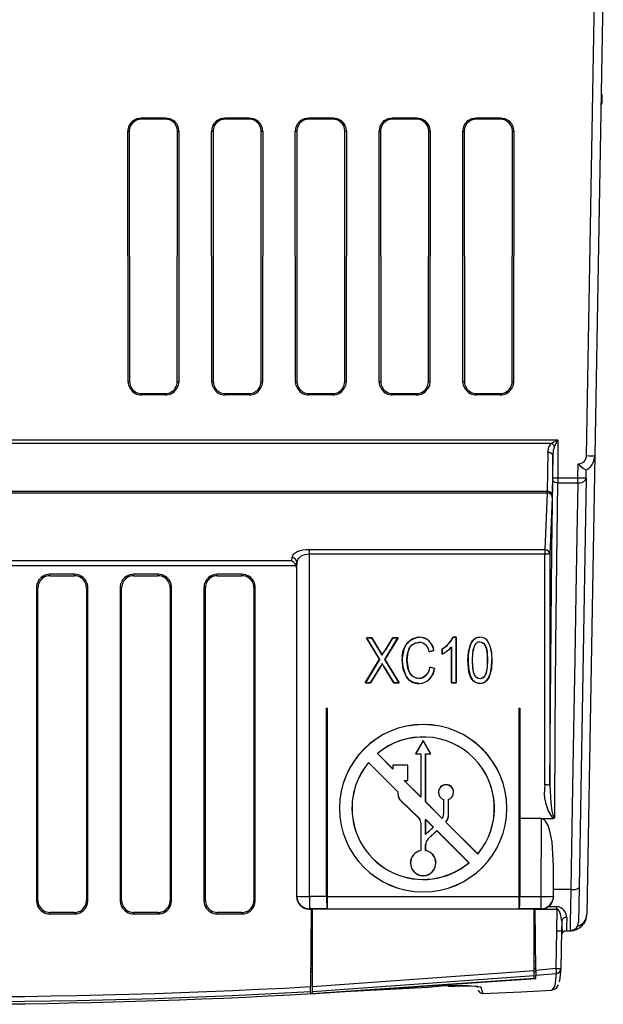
# Model space of a CAD drawing. Header units: millimetres. Extents: x 0 to 699, y 0 to 540.
# Tile 9 of 38: x 85 to 120, y 317 to 376. Entities that reach past the tile are written whole.
import ezdxf

# ---------------------------------------------------------------- set-up
doc = ezdxf.new("R2010")
doc.units = ezdxf.units.MM
doc.header["$LTSCALE"] = 2.5

msp = doc.modelspace()

# ---------------------------------------------------------------- linework, layer by layer
for p, q in [((118.53, 349.658), (119.03, 378.296)), ((119.53, 378.296), (119.03, 349.658)), ((119.46, 371.196), (119.406, 371.196)), ((119.46, 370.696), (119.46, 371.196)), ((119.395, 370.571), (119.46, 370.696)), ((91.932, 369.818), (93.388, 369.818)), ((91.932, 369.818), (91.932, 369.732)), ((93.388, 369.732), (91.932, 369.732)), ((93.388, 369.818), (93.388, 369.732)), ((96.932, 369.818), (98.388, 369.818)), ((96.932, 369.818), (96.932, 369.732)), ((98.388, 369.732), (96.932, 369.732)), ((98.388, 369.818), (98.388, 369.732)), ((101.932, 369.818), (103.388, 369.818)), ((101.932, 369.818), (101.932, 369.732)), ((103.388, 369.732), (101.932, 369.732)), ((103.388, 369.818), (103.388, 369.732)), ((106.932, 369.818), (108.388, 369.818)), ((106.932, 369.818), (106.932, 369.732)), ((108.388, 369.732), (106.932, 369.732)), ((108.388, 369.818), (108.388, 369.732)), ((111.932, 369.818), (113.388, 369.818)), ((111.932, 369.818), (111.932, 369.732)), ((113.388, 369.732), (111.932, 369.732)), ((113.388, 369.818), (113.388, 369.732)), ((91.148, 354.078), (91.134, 369.018)), ((91.221, 369.019), (91.234, 354.078)), ((94.087, 354.078), (94.1, 369.019)), ((94.187, 369.018), (94.173, 354.078)), ((96.148, 354.078), (96.134, 369.018)), ((96.221, 369.019), (96.234, 354.078)), ((99.087, 354.078), (99.1, 369.019)), ((99.187, 369.018), (99.173, 354.078)), ((101.148, 354.078), (101.134, 369.018)), ((101.221, 369.019), (101.234, 354.078)), ((104.087, 354.078), (104.1, 369.019)), ((104.187, 369.018), (104.173, 354.078)), ((106.148, 354.078), (106.134, 369.018)), ((106.221, 369.019), (106.234, 354.078)), ((109.087, 354.078), (109.1, 369.019)), ((109.187, 369.018), (109.173, 354.078)), ((111.148, 354.078), (111.134, 369.018)), ((111.221, 369.019), (111.234, 354.078)), ((114.087, 354.078), (114.1, 369.019)), ((114.187, 369.018), (114.173, 354.078)), ((91.947, 353.366), (93.373, 353.366)), ((91.947, 353.279), (91.947, 353.366)), ((93.373, 353.279), (91.947, 353.279)), ((93.373, 353.279), (93.373, 353.366)), ((96.947, 353.366), (98.373, 353.366)), ((96.947, 353.279), (96.947, 353.366)), ((98.373, 353.279), (96.947, 353.279)), ((98.373, 353.279), (98.373, 353.366)), ((101.947, 353.366), (103.373, 353.366)), ((101.947, 353.279), (101.947, 353.366)), ((103.373, 353.279), (101.947, 353.279)), ((103.373, 353.279), (103.373, 353.366)), ((106.947, 353.366), (108.373, 353.366)), ((106.947, 353.279), (106.947, 353.366)), ((108.373, 353.279), (106.947, 353.279)), ((108.373, 353.279), (108.373, 353.366)), ((111.947, 353.366), (113.373, 353.366)), ((111.947, 353.279), (111.947, 353.366)), ((113.373, 353.279), (111.947, 353.279)), ((113.373, 353.279), (113.373, 353.366)), ((52.285, 350.594), (116.81, 350.594)), ((52.662, 350.407), (116.432, 350.407)), ((116.432, 350.407), (116.81, 350.594)), ((116.81, 350.594), (116.621, 350.218)), ((116.81, 350.594), (116.81, 348.337)), ((116.21, 349.852), (116.177, 347.521)), ((116.51, 349.659), (116.477, 347.329)), ((116.51, 348.342), (116.51, 349.659)), ((118.007, 348.337), (118.021, 349.167)), ((119.03, 349.658), (118.552, 322.279)), ((118.507, 348.337), (118.515, 348.801)), ((118.515, 348.801), (118.515, 348.801)), ((116.51, 348.341), (116.51, 348.342)), ((116.81, 348.337), (118.007, 348.337)), ((116.81, 348.337), (116.81, 348.333)), ((116.81, 348.03), (118.007, 348.03)), ((118.007, 348.03), (118.007, 348.337)), ((118.507, 348.337), (118.08, 323.874)), ((116.177, 347.521), (52.917, 347.521)), ((52.921, 347.44), (116.173, 347.44)), ((116.173, 347.44), (116.04, 344.041)), ((116.473, 347.165), (116.34, 343.766)), ((116.04, 344.041), (101.973, 344.041)), ((101.973, 343.774), (101.973, 344.041)), ((116.04, 344.041), (116.04, 343.774)), ((100.915, 343.373), (53.081, 343.373)), ((100.923, 343.581), (100.915, 343.373)), ((101.223, 343.307), (101.209, 342.967)), ((101.223, 323.36), (101.223, 343.307)), ((116.04, 343.774), (101.973, 343.774)), ((101.973, 323.34), (101.973, 343.774)), ((116.04, 329.998), (116.04, 343.774)), ((116.34, 343.766), (116.34, 329.991)), ((53.081, 343.106), (101.182, 343.106)), ((101.209, 342.967), (101.209, 323.346)), ((87.947, 342.574), (86.474, 342.574)), ((86.474, 342.488), (86.474, 342.574)), ((86.474, 342.488), (87.947, 342.488)), ((87.947, 342.488), (87.947, 342.574)), ((92.947, 342.574), (91.474, 342.574)), ((91.474, 342.488), (91.474, 342.574)), ((91.474, 342.488), (92.947, 342.488)), ((92.947, 342.488), (92.947, 342.574)), ((97.947, 342.574), (96.474, 342.574)), ((96.474, 342.488), (96.474, 342.574)), ((96.474, 342.488), (97.947, 342.488)), ((97.947, 342.488), (97.947, 342.574)), ((85.676, 341.775), (85.676, 323.103)), ((85.762, 323.104), (85.762, 341.775)), ((88.659, 341.775), (88.659, 323.104)), ((88.745, 323.103), (88.745, 341.775)), ((90.676, 341.775), (90.676, 323.103)), ((90.762, 323.104), (90.762, 341.775)), ((93.659, 341.775), (93.659, 323.104)), ((93.745, 323.103), (93.745, 341.775)), ((95.676, 341.775), (95.676, 323.103)), ((95.762, 323.104), (95.762, 341.775)), ((98.659, 341.775), (98.659, 323.104)), ((98.745, 323.103), (98.745, 341.775)), ((105.377, 338.791), (105.698, 338.791)), ((106.164, 337.499), (105.377, 338.791)), ((105.377, 338.791), (105.387, 338.783)), ((105.387, 338.783), (106.171, 337.497)), ((105.695, 338.783), (105.387, 338.783)), ((105.698, 338.791), (105.695, 338.783)), ((106.118, 338.089), (105.695, 338.783)), ((105.698, 338.791), (106.122, 338.094)), ((106.478, 337.496), (107.261, 338.783)), ((107.271, 338.791), (106.484, 337.498)), ((106.513, 338.072), (106.95, 338.791)), ((106.953, 338.783), (106.518, 338.067)), ((106.95, 338.791), (107.271, 338.791)), ((106.95, 338.791), (106.953, 338.783)), ((107.261, 338.783), (106.953, 338.783)), ((107.271, 338.791), (107.261, 338.783)), ((108.548, 338.826), (108.548, 338.818)), ((110.56, 338.826), (110.742, 338.826)), ((110.56, 338.826), (110.564, 338.818)), ((110.737, 338.818), (110.564, 338.818)), ((110.737, 338.818), (110.742, 338.826)), ((110.737, 336.095), (110.737, 338.818)), ((110.742, 338.826), (110.742, 336.092)), ((112.153, 338.548), (112.153, 338.546)), ((112.164, 338.826), (112.164, 338.818)), ((112.661, 338.541), (112.656, 338.535)), ((106.122, 338.094), (106.118, 338.089)), ((106.322, 337.766), (106.513, 338.072)), ((106.513, 338.072), (106.518, 338.067)), ((108.537, 338.51), (108.537, 338.513)), ((109.41, 338.02), (109.129, 337.95)), ((109.129, 337.95), (109.133, 337.953)), ((109.133, 337.953), (109.403, 338.021)), ((109.41, 338.02), (109.403, 338.021)), ((109.901, 337.809), (109.901, 338.125)), ((109.901, 338.125), (109.906, 338.119)), ((109.906, 338.119), (109.906, 337.815)), ((110.462, 338.23), (110.467, 338.242)), ((110.462, 336.092), (110.462, 338.23)), ((110.467, 338.242), (110.467, 336.095)), ((105.307, 336.092), (106.164, 337.499)), ((106.171, 337.497), (105.317, 336.095)), ((106.164, 337.499), (106.171, 337.497)), ((106.322, 337.766), (106.322, 337.753)), ((106.484, 337.498), (106.478, 337.496)), ((107.331, 336.095), (106.478, 337.496)), ((106.484, 337.498), (107.341, 336.092)), ((107.516, 337.459), (107.522, 337.457)), ((107.797, 337.459), (107.791, 337.457)), ((109.901, 337.809), (109.906, 337.815)), ((111.444, 337.44), (111.449, 337.437)), ((111.719, 337.439), (111.724, 337.441)), ((112.606, 337.439), (112.601, 337.441)), ((112.881, 337.44), (112.876, 337.437)), ((105.625, 336.095), (106.197, 337.034)), ((106.202, 337.034), (105.628, 336.092)), ((106.202, 337.034), (106.197, 337.034)), ((106.324, 337.236), (106.324, 337.244)), ((107.02, 336.092), (106.423, 337.072)), ((106.423, 337.072), (106.428, 337.072)), ((106.428, 337.072), (107.024, 336.095)), ((109.164, 337.038), (109.445, 336.968)), ((109.164, 337.038), (109.169, 337.029)), ((109.438, 336.961), (109.169, 337.029)), ((109.445, 336.968), (109.438, 336.961)), ((108.515, 336.364), (108.515, 336.372)), ((112.169, 336.337), (112.169, 336.329)), ((105.307, 336.092), (105.317, 336.095)), ((105.628, 336.092), (105.307, 336.092)), ((105.317, 336.095), (105.625, 336.095)), ((105.625, 336.095), (105.628, 336.092)), ((107.02, 336.092), (107.024, 336.095)), ((107.341, 336.092), (107.02, 336.092)), ((107.024, 336.095), (107.331, 336.095)), ((107.341, 336.092), (107.331, 336.095)), ((108.523, 336.057), (108.523, 336.059)), ((110.462, 336.092), (110.467, 336.095)), ((110.742, 336.092), (110.462, 336.092)), ((110.467, 336.095), (110.737, 336.095)), ((110.742, 336.092), (110.737, 336.095)), ((112.161, 336.059), (112.161, 336.057)), ((102.998, 334.592), (103.061, 334.592)), ((103.005, 323.34), (102.998, 334.592)), ((103.022, 334.592), (103.022, 323.325)), ((103.061, 323.327), (103.061, 334.592)), ((114.483, 334.592), (114.546, 334.592)), ((114.483, 334.592), (114.483, 323.327)), ((114.522, 323.325), (114.522, 334.592)), ((114.546, 334.592), (114.542, 328.001)), ((108.772, 332.651), (108.317, 331.863)), ((108.772, 332.637), (108.327, 331.866)), ((108.772, 332.637), (108.772, 332.651)), ((109.227, 331.863), (108.772, 332.651)), ((109.218, 331.866), (108.772, 332.637)), ((106.044, 331.872), (106.036, 331.869)), ((106.958, 330.948), (106.036, 331.869)), ((106.952, 330.964), (106.044, 331.872)), ((108.327, 331.866), (108.317, 331.863)), ((108.317, 331.863), (108.622, 331.863)), ((108.327, 331.866), (108.627, 331.866)), ((108.627, 331.866), (108.622, 331.863)), ((108.622, 331.863), (108.622, 329.294)), ((108.627, 331.866), (108.627, 329.278)), ((108.917, 331.866), (109.218, 331.866)), ((108.917, 328.989), (108.917, 331.866)), ((108.917, 331.866), (108.922, 331.863)), ((108.922, 328.994), (108.922, 331.863)), ((108.922, 331.863), (109.227, 331.863)), ((109.218, 331.866), (109.227, 331.863)), ((105.513, 331.347), (107.262, 329.598)), ((105.513, 331.347), (105.513, 331.341)), ((105.513, 331.341), (107.257, 329.598)), ((106.958, 331.172), (106.952, 331.181)), ((107.862, 331.181), (106.952, 331.181)), ((106.952, 331.181), (106.952, 330.964)), ((106.958, 330.948), (106.952, 330.964)), ((106.958, 331.172), (106.958, 330.948)), ((107.857, 331.172), (106.958, 331.172)), ((107.857, 331.172), (107.862, 331.181)), ((107.857, 330.274), (107.857, 331.172)), ((107.862, 330.271), (107.862, 331.181)), ((107.632, 330.274), (107.857, 330.274)), ((108.627, 329.278), (107.632, 330.274)), ((107.645, 330.271), (107.632, 330.274)), ((107.645, 330.271), (107.862, 330.271)), ((108.622, 329.294), (107.645, 330.271)), ((107.862, 330.271), (107.857, 330.274)), ((107.257, 329.598), (107.262, 329.598)), ((107.257, 329.598), (107.257, 329.484)), ((107.257, 329.484), (107.262, 329.481)), ((107.262, 329.598), (107.262, 329.481)), ((108.622, 329.294), (108.627, 329.278)), ((109.688, 329.56), (109.682, 329.563)), ((109.992, 329.135), (109.987, 329.134)), ((109.987, 329.134), (109.987, 328.257)), ((109.992, 329.135), (109.992, 328.254)), ((110.282, 328.19), (110.282, 329.135)), ((110.282, 329.135), (110.287, 329.134)), ((110.287, 328.192), (110.287, 329.134)), ((110.587, 329.56), (110.592, 329.563)), ((103.778, 328.611), (103.772, 328.614)), ((104.522, 328.614), (104.517, 328.611)), ((107.45, 329.046), (107.446, 329.045)), ((107.446, 329.045), (108.48, 328.067)), ((107.45, 329.046), (108.484, 328.068)), ((108.917, 328.989), (108.922, 328.994)), ((109.912, 327.994), (108.917, 328.989)), ((109.911, 328.006), (108.922, 328.994)), ((113.772, 328.614), (113.767, 328.611)), ((108.48, 328.067), (108.484, 328.068)), ((108.917, 327.038), (108.917, 327.944)), ((108.917, 327.944), (109.382, 327.479)), ((108.917, 327.944), (108.922, 327.934)), ((109.912, 327.994), (109.911, 328.006)), ((109.987, 328.257), (109.992, 328.254)), ((110.287, 328.192), (110.282, 328.19)), ((114.542, 328.001), (114.539, 323.34)), ((115.823, 328.001), (114.542, 328.001)), ((115.823, 328.001), (115.804, 323.34)), ((115.823, 328.001), (116.514, 328.001)), ((108.627, 327.734), (108.622, 327.736)), ((108.622, 327.736), (108.622, 326.09)), ((108.627, 327.734), (108.627, 326.082)), ((109.382, 327.479), (108.917, 327.038)), ((108.922, 327.934), (109.374, 327.482)), ((108.922, 327.054), (108.922, 327.934)), ((109.374, 327.482), (108.922, 327.054)), ((109.374, 327.482), (109.382, 327.479)), ((110.131, 327.786), (110.123, 327.783)), ((112.031, 325.876), (110.123, 327.783)), ((112.031, 325.887), (110.131, 327.786)), ((108.922, 327.054), (108.917, 327.038)), ((109.061, 326.776), (109.587, 327.274)), ((109.061, 326.776), (109.064, 326.775)), ((109.064, 326.775), (109.587, 327.269)), ((109.587, 327.274), (111.509, 325.353)), ((109.587, 327.274), (109.587, 327.269)), ((109.587, 327.269), (111.5, 325.356)), ((108.922, 326.445), (108.917, 326.442)), ((108.917, 326.082), (108.917, 326.442)), ((108.922, 326.09), (108.922, 326.445)), ((108.628, 326.082), (108.622, 326.09)), ((108.917, 326.082), (108.922, 326.09)), ((112.031, 325.876), (112.031, 325.887)), ((108.018, 325.342), (108.012, 325.345)), ((109.526, 325.342), (109.532, 325.345)), ((111.5, 325.356), (111.509, 325.353)), ((116.554, 323.357), (116.56, 325.155)), ((116.56, 323.769), (116.56, 325.155)), ((118.08, 323.874), (118.043, 321.788)), ((101.223, 323.36), (101.209, 323.346)), ((103.005, 323.34), (101.973, 323.34)), ((101.973, 323.34), (101.973, 322.61)), ((103.022, 323.635), (103.029, 323.622)), ((103.029, 323.622), (103.022, 323.622)), ((103.022, 323.298), (103.022, 323.325)), ((103.022, 323.298), (103.022, 322.606)), ((103.022, 323.298), (103.037, 323.298)), ((103.029, 323.622), (103.037, 323.298)), ((103.037, 323.298), (103.037, 322.596)), ((114.483, 323.327), (103.061, 323.327)), ((114.508, 323.298), (114.515, 323.622)), ((114.508, 322.596), (114.508, 323.298)), ((114.508, 323.298), (114.523, 323.298)), ((114.515, 323.622), (114.522, 323.635)), ((114.515, 323.622), (114.522, 323.622)), ((114.522, 323.325), (114.523, 323.298)), ((114.522, 322.606), (114.523, 323.298)), ((114.539, 323.34), (115.804, 323.34)), ((115.804, 323.34), (115.804, 322.61)), ((116.554, 323.357), (116.561, 323.35)), ((117.58, 323.769), (116.56, 323.769)), ((116.561, 323.35), (116.56, 323.769)), ((116.259, 322.742), (116.757, 322.742)), ((116.757, 322.585), (116.757, 322.742)), ((87.945, 322.391), (86.476, 322.391)), ((86.476, 322.391), (86.476, 322.304)), ((86.476, 322.304), (87.945, 322.304)), ((87.945, 322.391), (87.945, 322.304)), ((92.945, 322.391), (91.476, 322.391)), ((91.476, 322.391), (91.476, 322.304)), ((91.476, 322.304), (92.945, 322.304)), ((92.945, 322.391), (92.945, 322.304)), ((97.945, 322.391), (96.476, 322.391)), ((96.476, 322.391), (96.476, 322.304)), ((96.476, 322.304), (97.945, 322.304)), ((97.945, 322.391), (97.945, 322.304)), ((101.973, 322.61), (101.959, 322.596)), ((101.959, 322.596), (102.083, 322.596)), ((103.018, 322.61), (101.973, 322.61)), ((102.083, 322.596), (102.043, 317.962)), ((102.083, 322.606), (102.139, 322.606)), ((102.083, 322.606), (102.083, 322.596)), ((102.139, 322.606), (102.139, 322.606)), ((103.022, 322.606), (102.139, 322.606)), ((102.139, 322.606), (102.139, 322.596)), ((103.037, 322.596), (102.139, 322.596)), ((102.139, 322.596), (102.139, 317.967)), ((103.018, 322.61), (103.022, 322.606)), ((103.037, 322.596), (103.042, 322.596)), ((114.502, 322.596), (103.042, 322.596)), ((114.502, 322.596), (114.508, 322.596)), ((115.406, 322.596), (114.508, 322.596)), ((114.522, 322.606), (114.526, 322.61)), ((115.406, 322.606), (114.522, 322.606)), ((115.804, 322.61), (114.526, 322.61)), ((115.406, 322.606), (115.461, 322.606)), ((115.406, 322.606), (115.406, 322.606)), ((115.406, 322.596), (115.406, 322.606)), ((115.406, 318.924), (115.406, 322.596)), ((115.461, 322.596), (115.461, 322.606)), ((115.461, 322.596), (115.817, 322.596)), ((115.461, 322.585), (115.461, 322.596)), ((115.461, 322.585), (116.757, 322.585)), ((115.493, 318.932), (115.461, 322.585)), ((115.804, 322.61), (115.817, 322.596)), ((116.757, 322.585), (116.735, 321.302)), ((118.534, 322.114), (118.532, 322.131)), ((117.045, 321.871), (117.029, 321.972)), ((117.045, 321.871), (117.035, 321.304)), ((117.067, 321.953), (117.067, 321.953)), ((116.735, 321.302), (116.695, 319.04)), ((117.035, 321.304), (116.995, 319.043)), ((117.249, 321.293), (117.271, 321.292)), ((117.325, 321.296), (117.544, 321.296)), ((117.545, 321.373), (117.544, 321.296)), ((115.406, 319.928), (115.484, 319.937)), ((115.488, 319.459), (115.406, 319.459)), ((102.139, 318.852), (102.05, 318.852)), ((102.052, 319.043), (102.139, 319.043)), ((102.139, 317.967), (115.406, 318.924)), ((102.139, 317.675), (115.406, 318.632)), ((115.406, 319.043), (115.492, 319.043)), ((115.406, 318.632), (115.406, 318.924)), ((115.494, 318.852), (115.406, 318.852)), ((115.406, 318.452), (115.406, 318.632)), ((116.695, 319.04), (115.493, 318.932)), ((115.493, 318.932), (115.496, 318.64)), ((115.496, 318.64), (116.723, 318.751)), ((115.497, 318.452), (115.496, 318.64)), ((102.039, 317.527), (115.497, 318.452)), ((102.04, 317.67), (102.043, 317.962)), ((115.406, 318.452), (102.139, 317.539)), ((102.139, 317.967), (102.139, 317.675)), ((111.974, 318.006), (111.998, 317.915)), ((102.04, 317.67), (102.039, 317.527)), ((102.139, 317.675), (102.139, 317.539)), ((109.062, 317.915), (102.925, 317.588))]:
    msp.add_line(p, q)
at = {"flags": 128}
for points in [[(91.453, 369.659), (91.68, 369.777), (91.932, 369.818)], [(93.388, 369.818), (93.641, 369.777), (93.867, 369.659)], [(96.453, 369.659), (96.68, 369.777), (96.932, 369.818)], [(98.388, 369.818), (98.641, 369.777), (98.867, 369.659)], [(101.453, 369.659), (101.68, 369.777), (101.932, 369.818)], [(103.388, 369.818), (103.641, 369.777), (103.867, 369.659)], [(106.453, 369.659), (106.68, 369.777), (106.932, 369.818)], [(108.388, 369.818), (108.641, 369.777), (108.867, 369.659)], [(111.453, 369.659), (111.68, 369.777), (111.932, 369.818)], [(113.388, 369.818), (113.641, 369.777), (113.867, 369.659)], [(91.282, 353.635), (91.182, 353.846), (91.148, 354.078)], [(94.173, 354.078), (94.139, 353.846), (94.039, 353.635)], [(96.282, 353.635), (96.182, 353.846), (96.148, 354.078)], [(99.173, 354.078), (99.139, 353.846), (99.039, 353.635)], [(101.282, 353.635), (101.182, 353.846), (101.148, 354.078)], [(104.173, 354.078), (104.139, 353.846), (104.039, 353.635)], [(106.282, 353.635), (106.182, 353.846), (106.148, 354.078)], [(109.173, 354.078), (109.139, 353.846), (109.039, 353.635)], [(111.282, 353.635), (111.182, 353.846), (111.148, 354.078)], [(114.173, 354.078), (114.139, 353.846), (114.039, 353.635)], [(116.21, 349.852), (116.271, 350.159), (116.432, 350.407)], [(116.621, 350.218), (116.54, 349.969), (116.51, 349.659)], [(118.937, 349.276), (118.991, 349.4), (119.03, 349.658)], [(116.34, 329.991), (116.372, 334.864), (116.411, 339.55), (116.457, 344.013), (116.51, 348.219)], [(116.51, 348.219), (116.51, 348.276), (116.51, 348.341)], [(116.81, 348.03), (116.752, 348.034), (116.696, 348.045), (116.644, 348.063), (116.599, 348.086), (116.562, 348.115), (116.534, 348.147), (116.516, 348.183), (116.51, 348.219)], [(116.63, 328.041), (116.661, 333.273), (116.702, 338.387), (116.751, 343.326), (116.81, 348.03)], [(116.81, 348.333), (116.81, 348.172), (116.81, 348.03)], [(118.007, 348.03), (117.951, 344.881), (117.89, 341.382), (117.822, 337.522), (117.747, 333.296), (117.667, 328.708), (117.58, 323.769)], [(118.007, 348.03), (118.136, 348.039), (118.237, 348.063), (118.359, 348.118), (118.432, 348.175), (118.47, 348.222), (118.507, 348.337)], [(116.173, 347.44), (116.175, 347.474), (116.177, 347.521)], [(116.477, 347.329), (116.475, 347.234), (116.473, 347.165)], [(101.973, 344.041), (101.778, 344.033), (101.59, 344.009), (101.402, 343.966), (101.237, 343.907), (101.002, 343.751), (100.923, 343.581)], [(101.973, 343.774), (101.834, 343.765), (101.696, 343.74), (101.565, 343.697), (101.447, 343.638), (101.279, 343.48), (101.223, 343.307)], [(86.474, 342.574), (86.242, 342.54), (86.031, 342.44)], [(88.389, 342.44), (88.179, 342.54), (87.947, 342.574)], [(91.474, 342.574), (91.242, 342.54), (91.031, 342.44)], [(93.389, 342.44), (93.179, 342.54), (92.947, 342.574)], [(96.474, 342.574), (96.242, 342.54), (96.031, 342.44)], [(98.389, 342.44), (98.179, 342.54), (97.947, 342.574)], [(107.516, 337.459), (107.646, 338.191), (107.834, 338.499), (108.119, 338.725), (108.422, 338.818), (108.548, 338.826)], [(111.444, 337.44), (111.474, 337.947), (111.609, 338.44), (111.726, 338.626), (111.9, 338.766), (112.084, 338.821), (112.164, 338.826)], [(112.164, 338.818), (111.959, 338.783), (111.78, 338.672), (111.641, 338.488), (111.508, 338.107), (111.462, 337.776), (111.449, 337.437)], [(111.719, 337.439), (111.735, 337.855), (111.763, 338.066), (111.848, 338.329), (111.93, 338.445), (112.018, 338.514), (112.104, 338.544), (112.153, 338.548)], [(111.724, 337.441), (111.741, 337.866), (111.83, 338.284), (111.9, 338.402), (111.999, 338.499), (112.081, 338.536), (112.153, 338.546)], [(112.153, 338.548), (112.262, 338.53), (112.366, 338.468), (112.467, 338.347), (112.545, 338.146), (112.584, 337.919), (112.606, 337.439)], [(112.153, 338.546), (112.264, 338.526), (112.362, 338.467), (112.461, 338.348), (112.539, 338.151), (112.59, 337.801), (112.601, 337.441)], [(106.122, 338.094), (106.222, 337.93), (106.322, 337.766)], [(107.791, 337.457), (107.811, 337.754), (107.938, 338.155), (108.072, 338.337), (108.263, 338.462), (108.458, 338.509), (108.537, 338.513)], [(108.537, 338.51), (108.292, 338.47), (108.117, 338.372), (107.983, 338.222), (107.851, 337.926), (107.797, 337.459)], [(108.523, 336.057), (108.169, 336.119), (107.941, 336.256), (107.769, 336.458), (107.578, 336.914), (107.516, 337.459)], [(107.522, 337.457), (107.553, 337.06), (107.738, 336.519), (107.914, 336.285), (108.162, 336.125), (108.415, 336.065), (108.523, 336.059)], [(108.515, 336.364), (108.276, 336.407), (108.1, 336.514), (107.967, 336.67), (107.848, 336.952), (107.791, 337.457)], [(107.797, 337.459), (107.865, 336.913), (107.971, 336.676), (108.149, 336.485), (108.326, 336.398), (108.515, 336.372)], [(112.161, 336.057), (111.961, 336.092), (111.786, 336.199), (111.623, 336.403), (111.505, 336.738), (111.444, 337.44)], [(111.449, 337.438), (111.475, 336.949), (111.593, 336.471), (111.714, 336.279), (111.887, 336.13), (112.051, 336.069), (112.161, 336.059)], [(112.169, 336.329), (112.063, 336.347), (111.962, 336.406), (111.859, 336.53), (111.778, 336.736), (111.739, 336.971), (111.719, 337.439)], [(112.169, 336.337), (112.061, 336.357), (111.965, 336.413), (111.863, 336.536), (111.783, 336.741), (111.735, 337.087), (111.724, 337.441)], [(112.881, 337.44), (112.85, 336.937), (112.718, 336.447), (112.602, 336.26), (112.429, 336.118), (112.246, 336.062), (112.161, 336.057)], [(112.161, 336.059), (112.368, 336.095), (112.52, 336.182), (112.66, 336.348), (112.795, 336.678), (112.858, 337.051), (112.876, 337.438)], [(112.601, 337.441), (112.586, 337.041), (112.517, 336.657), (112.454, 336.523), (112.358, 336.41), (112.277, 336.359), (112.183, 336.338), (112.169, 336.337)], [(112.606, 337.439), (112.592, 337.046), (112.526, 336.663), (112.458, 336.517), (112.352, 336.395), (112.269, 336.347), (112.174, 336.329), (112.169, 336.329)], [(106.324, 337.236), (106.289, 337.179), (106.255, 337.122), (106.202, 337.034)], [(116.34, 329.991), (116.386, 328.94), (116.458, 328.427), (116.52, 328.189), (116.566, 328.089), (116.596, 328.054), (116.613, 328.044), (116.63, 328.041)], [(116.56, 325.155), (116.47, 326.603), (116.318, 327.325), (116.226, 327.58), (116.084, 327.835), (116.005, 327.922), (115.904, 327.985), (115.823, 328.001)], [(117.58, 323.769), (117.564, 322.661), (117.553, 321.872), (117.546, 321.429), (117.545, 321.373)], [(85.676, 323.103), (85.697, 322.92), (85.76, 322.746)], [(88.661, 322.746), (88.724, 322.92), (88.745, 323.103)], [(90.676, 323.103), (90.697, 322.92), (90.76, 322.746)], [(93.661, 322.746), (93.724, 322.92), (93.745, 323.103)], [(95.676, 323.103), (95.697, 322.92), (95.76, 322.746)], [(98.661, 322.746), (98.724, 322.92), (98.745, 323.103)], [(117.029, 321.972), (116.979, 322.293), (116.892, 322.487), (116.83, 322.557), (116.795, 322.578), (116.776, 322.584), (116.757, 322.585)], [(117.345, 322.091), (117.332, 321.493), (117.325, 321.296)], [(117.05, 321.911), (117.047, 321.507), (117.066, 321.303), (117.112, 321.301)], [(116.723, 318.751), (116.639, 318.01), (116.45, 317.749), (116.446, 317.753)], [(116.995, 319.043), (116.917, 318.302), (116.864, 318.227)], [(110.27, 317.983), (110.636, 317.998), (111.382, 318.011), (111.886, 318), (111.996, 318.008), (111.995, 318.01)], [(116.448, 317.749), (116.732, 317.881), (116.853, 318.07), (116.853, 318.07)], [(112.329, 317.596), (112.339, 317.564), (112.243, 317.939)], [(112.331, 317.547), (114.623, 317.658), (116.446, 317.75)]]:
    msp.add_lwpolyline(points, dxfattribs=at)
for centre, radius, start, end in [((91.933, 369.017), 0.715, 90.08171, 126.76343), ((93.387, 369.017), 0.715, 53.22926, 89.9256), ((96.933, 369.017), 0.715, 90.08171, 126.76343), ((98.387, 369.017), 0.715, 53.22926, 89.9256), ((101.933, 369.017), 0.715, 90.08171, 126.76343), ((103.387, 369.017), 0.715, 53.22926, 89.9256), ((106.933, 369.017), 0.715, 90.08171, 126.76343), ((108.387, 369.017), 0.715, 53.22926, 89.9256), ((111.933, 369.017), 0.715, 90.08171, 126.76343), ((113.387, 369.017), 0.715, 53.22926, 89.9256), ((91.931, 369.021), 0.797, 126.82458, 180.17037), ((91.938, 369.017), 0.718, 127.11492, 179.88849), ((113.358, 386.095), 27.386, 216.88216, 217.06246), ((71.963, 386.095), 27.386, 322.93754, 323.11784), ((93.383, 369.017), 0.718, 0.10455, 52.89204), ((93.39, 369.021), 0.797, 359.82956, 53.17549), ((96.931, 369.021), 0.797, 126.82458, 180.17037), ((96.938, 369.017), 0.718, 127.11492, 179.88849), ((118.358, 386.095), 27.386, 216.88216, 217.06246), ((76.963, 386.095), 27.386, 322.93754, 323.11784), ((98.383, 369.017), 0.718, 0.10455, 52.89204), ((98.39, 369.021), 0.797, 359.82956, 53.17549), ((101.931, 369.021), 0.797, 126.82458, 180.17037), ((101.938, 369.017), 0.718, 127.11492, 179.88849), ((123.358, 386.095), 27.386, 216.88216, 217.06246), ((81.963, 386.095), 27.386, 322.93754, 323.11784), ((103.383, 369.017), 0.718, 0.10455, 52.89204), ((103.39, 369.021), 0.797, 359.82956, 53.17549), ((106.931, 369.021), 0.797, 126.82458, 180.17037), ((106.938, 369.017), 0.718, 127.11492, 179.88849), ((128.358, 386.095), 27.386, 216.88216, 217.06246), ((86.963, 386.095), 27.386, 322.93754, 323.11784), ((108.383, 369.017), 0.718, 0.10455, 52.89204), ((108.39, 369.021), 0.797, 359.82956, 53.17549), ((111.931, 369.021), 0.797, 126.82458, 180.17037), ((111.938, 369.017), 0.718, 127.11492, 179.88849), ((133.358, 386.095), 27.386, 216.88216, 217.06246), ((91.963, 386.095), 27.386, 322.93754, 323.11784), ((113.383, 369.017), 0.718, 0.10455, 52.89204), ((113.39, 369.021), 0.797, 359.82956, 53.17549), ((91.12, 385.561), 16.542, 270.04987, 270.34901), ((94.201, 385.561), 16.542, 269.65099, 269.95013), ((96.12, 385.561), 16.542, 270.04987, 270.34901), ((99.201, 385.561), 16.542, 269.65099, 269.95013), ((101.12, 385.561), 16.542, 270.04987, 270.34901), ((104.201, 385.561), 16.542, 269.65099, 269.95013), ((106.12, 385.561), 16.542, 270.04987, 270.34901), ((109.201, 385.561), 16.542, 269.65099, 269.95013), ((111.12, 385.561), 16.542, 270.04987, 270.34901), ((114.201, 385.561), 16.542, 269.65099, 269.95013), ((91.133, 370.62), 16.542, 270.04987, 270.34901), ((91.95, 354.079), 0.716, 180.1236, 213.61866), ((93.371, 354.079), 0.715, 326.37955, 359.87818), ((94.187, 370.62), 16.542, 269.65099, 269.95013), ((96.133, 370.62), 16.542, 270.04987, 270.34901), ((96.95, 354.079), 0.716, 180.1236, 213.61866), ((98.371, 354.079), 0.715, 326.37955, 359.87818), ((99.187, 370.62), 16.542, 269.65099, 269.95013), ((101.133, 370.62), 16.542, 270.04987, 270.34901), ((101.95, 354.079), 0.716, 180.1236, 213.61866), ((103.371, 354.079), 0.715, 326.37955, 359.87818), ((104.187, 370.62), 16.542, 269.65099, 269.95013), ((106.133, 370.62), 16.542, 270.04987, 270.34901), ((106.95, 354.079), 0.716, 180.1236, 213.61866), ((108.371, 354.079), 0.715, 326.37955, 359.87818), ((109.187, 370.62), 16.542, 269.65099, 269.95013), ((111.133, 370.62), 16.542, 270.04987, 270.34901), ((111.95, 354.079), 0.716, 180.1236, 213.61866), ((113.371, 354.079), 0.715, 326.37955, 359.87818), ((114.187, 370.62), 16.542, 269.65099, 269.95013), ((80.207, 370.247), 19.965, 303.69083, 303.93902), ((91.946, 354.077), 0.797, 213.62651, 270.11946), ((91.95, 354.085), 0.719, 213.9507, 269.80035), ((93.371, 354.085), 0.719, 270.19849, 326.05046), ((93.375, 354.077), 0.797, 269.8805, 326.37353), ((105.114, 370.247), 19.965, 236.06098, 236.30917), ((85.207, 370.247), 19.965, 303.69083, 303.93902), ((96.946, 354.077), 0.797, 213.62651, 270.11946), ((96.95, 354.085), 0.719, 213.9507, 269.80035), ((98.371, 354.085), 0.719, 270.19849, 326.05046), ((98.375, 354.077), 0.797, 269.8805, 326.37353), ((110.114, 370.247), 19.965, 236.06098, 236.30917), ((90.207, 370.247), 19.965, 303.69083, 303.93902), ((101.946, 354.077), 0.797, 213.62651, 270.11946), ((101.95, 354.085), 0.719, 213.9507, 269.80035), ((103.371, 354.085), 0.719, 270.19849, 326.05046), ((103.375, 354.077), 0.797, 269.8805, 326.37353), ((115.114, 370.247), 19.965, 236.06098, 236.30917), ((95.207, 370.247), 19.965, 303.69083, 303.93902), ((106.946, 354.077), 0.797, 213.62651, 270.11946), ((106.95, 354.085), 0.719, 213.9507, 269.80035), ((108.371, 354.085), 0.719, 270.19849, 326.05046), ((108.375, 354.077), 0.797, 269.8805, 326.37353), ((120.114, 370.247), 19.965, 236.06098, 236.30917), ((100.207, 370.247), 19.965, 303.69083, 303.93902), ((111.946, 354.077), 0.797, 213.62651, 270.11946), ((111.95, 354.085), 0.719, 213.9507, 269.80035), ((113.371, 354.085), 0.719, 270.19849, 326.05046), ((113.375, 354.077), 0.797, 269.8805, 326.37353), ((125.114, 370.247), 19.965, 236.06098, 236.30917), ((116.139, 349.924), 0.564, 31.32505, 58.69241), ((116.251, 349.585), 0.27, 15.87793, 98.68638), ((118.029, 349.668), 0.501, 269.10836, 358.90273), ((119.366, 350.464), 1.868, 223.97322, 242.90415), ((118.112, 349.585), 0.882, 297.21227, 339.44788), ((118.78, 356.822), 7.168, 268.00162, 271.99838), ((116.736, 352.815), 4.479, 267.10684, 270.94553), ((116.737, 351.322), 2.99, 265.65003, 271.40288), ((118.257, 355.501), 7.168, 268.00162, 271.99838), ((116.183, 347.149), 0.291, 3.13398, 91.94915), ((116.218, 347.255), 0.27, 15.87793, 98.68638), ((116.05, 343.75), 0.291, 3.13398, 91.94915), ((100.933, 343.291), 0.291, 3.13398, 91.94915), ((116.113, 340.785), 2.99, 85.65003, 91.40288), ((86.472, 341.777), 0.796, 123.6022, 180.14482), ((86.48, 341.773), 0.718, 123.93623, 179.82223), ((102.415, 353.357), 19.688, 213.67544, 213.92591), ((86.474, 341.773), 0.714, 90.06062, 123.57087), ((87.946, 341.773), 0.715, 56.43364, 89.93487), ((72.005, 353.357), 19.688, 326.07409, 326.32456), ((87.941, 341.773), 0.718, 0.17997, 56.06157), ((87.949, 341.777), 0.796, 359.85527, 56.39772), ((91.472, 341.777), 0.796, 123.6022, 180.14482), ((91.48, 341.773), 0.718, 123.93623, 179.82223), ((107.415, 353.357), 19.688, 213.67544, 213.92591), ((91.474, 341.773), 0.714, 90.06062, 123.57087), ((92.946, 341.773), 0.715, 56.43364, 89.93487), ((77.005, 353.357), 19.688, 326.07409, 326.32456), ((92.941, 341.773), 0.718, 0.17997, 56.06157), ((92.949, 341.777), 0.796, 359.85527, 56.39772), ((96.472, 341.777), 0.796, 123.6022, 180.14482), ((96.48, 341.773), 0.718, 123.93623, 179.82223), ((112.415, 353.357), 19.688, 213.67544, 213.92591), ((96.474, 341.773), 0.714, 90.06062, 123.57087), ((97.946, 341.773), 0.715, 56.43364, 89.93487), ((82.005, 353.357), 19.688, 326.07409, 326.32456), ((97.941, 341.773), 0.718, 0.17997, 56.06157), ((97.949, 341.777), 0.796, 359.85527, 56.39772), ((85.676, 352.804), 11.029, 269.99622, 270.44489), ((88.744, 352.804), 11.029, 269.55511, 270.00378), ((90.676, 352.804), 11.029, 269.99622, 270.44489), ((93.744, 352.804), 11.029, 269.55511, 270.00378), ((95.676, 352.804), 11.029, 269.99622, 270.44489), ((98.744, 352.804), 11.029, 269.55511, 270.00378), ((108.678, 337.652), 1.173, 96.35597, 189.58779), ((108.515, 337.927), 0.9, 5.92714, 87.8556), ((108.524, 337.935), 0.883, 5.60356, 88.41843), ((109.133, 339.508), 1.582, 299.02525, 334.46008), ((109.131, 339.508), 1.591, 299.17168, 334.28376), ((112.171, 338.262), 0.564, 29.67291, 90.69114), ((112.172, 338.262), 0.556, 29.49373, 90.85136), ((110.825, 337.599), 2.057, 355.50474, 27.09569), ((110.644, 337.565), 2.241, 356.8044, 25.82302), ((-119.093, 200.968), 263.67, 31.25006, 31.33541), ((91.603, 347.168), 17.472, 327.39258, 328.60563), ((108.515, 337.893), 0.621, 5.59662, 88.01421), ((108.517, 337.896), 0.615, 4.99406, 88.12775), ((109.124, 339.429), 1.797, 295.60652, 318.11442), ((109.117, 339.435), 1.802, 295.97105, 318.53041), ((152.806, 308.91), 54.437, 148.63524, 148.89292), ((67.797, 313.868), 45.064, 30.99042, 31.2459), ((68.214, 314.123), 44.571, 30.98931, 31.23602), ((108.443, 337.092), 0.724, 275.69876, 355.71274), ((108.488, 337.044), 0.681, 272.23712, 358.68779), ((108.495, 337.007), 0.951, 271.72841, 357.63551), ((108.484, 337.015), 0.956, 272.36357, 356.80059), ((108.772, 328.613), 5, 0.01534, 179.98466), ((108.772, 328.61), 4.995, 0.01534, 179.98466), ((108.772, 328.611), 4.255, 319.99302, 130.02662), ((108.772, 328.614), 4.249, 320.07346, 129.94618), ((108.77, 328.611), 4.253, 139.97024, 179.99878), ((108.77, 328.614), 4.248, 140.0507, 179.99879), ((110.137, 329.563), 0.455, 0.0158, 179.9842), ((110.137, 329.56), 0.45, 0.0158, 179.9842), ((118.636, 329.559), 2.633, 170.38759, 216.28421), ((116.113, 327.01), 2.99, 85.65003, 91.40288), ((107.862, 329.484), 0.605, 180.00187, 226.58175), ((107.862, 329.481), 0.599, 180.00187, 226.58175), ((110.137, 329.563), 0.455, 180.00564, 250.74412), ((110.137, 329.56), 0.449, 180.00574, 251.2386), ((110.137, 329.56), 0.449, 288.74986, 359.99426), ((110.137, 329.563), 0.455, 289.25588, 359.99436), ((108.772, 328.615), 5, 180.01534, 359.98466), ((108.772, 328.613), 4.995, 180.01534, 359.98466), ((108.772, 328.613), 4.256, 180.01873, 310.01466), ((108.772, 328.615), 4.25, 180.01872, 309.93425), ((108.167, 327.736), 0.455, 0.00187, 46.58175), ((108.167, 327.734), 0.46, 0.00187, 46.58175), ((109.532, 328.257), 0.455, 326.42323, 359.99926), ((109.532, 328.254), 0.46, 325.59118, 359.99921), ((109.682, 328.19), 0.599, 317.30338, 359.99854), ((109.682, 328.192), 0.605, 317.80258, 359.99858), ((116.524, 328.161), 0.161, 266.45564, 311.44565), ((109.377, 326.442), 0.46, 133.41825, 179.99813), ((109.377, 326.445), 0.455, 133.41825, 179.99813), ((108.772, 325.345), 0.76, 101.38494, 179.99274), ((108.772, 325.342), 0.754, 101.03957, 179.99266), ((108.772, 325.342), 0.754, 0.00734, 78.96043), ((108.772, 325.345), 0.76, 0.00726, 78.61506), ((108.772, 325.345), 0.76, 180.0158, 359.9842), ((108.772, 325.342), 0.754, 180.0158, 359.9842), ((117.709, 324.399), 0.643, 258.45826, 305.25949), ((101.79, 330.812), 7.474, 265.65003, 271.40288), ((101.973, 323.36), 0.75, 180.04661, 269.97957), ((116.063, 328.576), 5.242, 267.16399, 275.36864), ((115.803, 323.36), 0.75, 270.02033, 359.74612), ((115.806, 323.345), 0.754, 306.89433, 0.3101), ((85.676, 334.132), 11.029, 269.99622, 270.44489), ((80.226, 333.831), 12.389, 296.53058, 296.93064), ((86.473, 323.101), 0.797, 206.44096, 270.16664), ((86.476, 323.104), 0.714, 180.04035, 206.50471), ((86.476, 323.105), 0.714, 206.61491, 269.99857), ((87.945, 323.105), 0.715, 270.01567, 333.37085), ((87.947, 323.101), 0.797, 269.83341, 333.55898), ((87.944, 323.104), 0.714, 333.49514, 359.9598), ((94.195, 333.831), 12.389, 243.06936, 243.46942), ((88.744, 334.132), 11.029, 269.55511, 270.00378), ((90.676, 334.132), 11.029, 269.99622, 270.44489), ((85.226, 333.831), 12.389, 296.53058, 296.93064), ((91.473, 323.101), 0.797, 206.44096, 270.16664), ((91.476, 323.104), 0.714, 180.04035, 206.50471), ((91.476, 323.105), 0.714, 206.61491, 269.99857), ((92.945, 323.105), 0.715, 270.01567, 333.37085), ((92.947, 323.101), 0.797, 269.83341, 333.55898), ((92.944, 323.104), 0.714, 333.49514, 359.9598), ((99.195, 333.831), 12.389, 243.06936, 243.46942), ((93.744, 334.132), 11.029, 269.55511, 270.00378), ((95.676, 334.132), 11.029, 269.99622, 270.44489), ((90.226, 333.831), 12.389, 296.53058, 296.93064), ((96.473, 323.101), 0.797, 206.44096, 270.16664), ((96.476, 323.104), 0.714, 180.04035, 206.50471), ((96.476, 323.105), 0.714, 206.61491, 269.99857), ((97.945, 323.105), 0.715, 270.01567, 333.37085), ((97.947, 323.101), 0.797, 269.83341, 333.55898), ((97.944, 323.104), 0.714, 333.49514, 359.9598), ((104.195, 333.831), 12.389, 243.06936, 243.46942), ((98.744, 334.132), 11.029, 269.55511, 270.00378), ((115.82, 323.334), 0.737, 269.82827, 306.63427), ((116.679, 322.081), 0.666, 0.87417, 83.22598), ((117.31, 321.823), 0.27, 82.64878, 169.9384), ((117.552, 322.296), 1, 270, 359), ((117.747, 322.34), 0.808, 287.46365, 355.67199), ((117.612, 321.757), 0.421, 260.67917, 338.96729), ((117.544, 321.796), 0.5, 318.88692, 359), ((117.552, 322.296), 1, 324.2059, 341.38444), ((116.86, 324.165), 2.866, 267.49991, 273.49998), ((117.325, 320.996), 0.3, 90.00012, 174.31711), ((117.544, 321.796), 0.5, 270, 303.19018), ((116.819, 322.013), 2.975, 267.60916, 273.38835), ((130.668, 320.213), 14.021, 184.7968, 185.98576), ((116.696, 319.049), 0.299, 275.0567, 358.43132), ((116.695, 319.048), 0.3, 358.50222, 358.99881), ((79.893, 718.908), 401.849, 266.07961, 273.15939), ((79.891, 719.013), 401.663, 266.08089, 273.16141), ((110.755, 304.522), 13.5, 83.66836, 97.20321), ((112.222, 318.239), 0.3, 241.59519, 274.06846), ((79.494, 718.836), 401.928, 267.20901, 273.2297), ((112.344, 317.855), 0.302, 196.61581, 264.37451)]:
    msp.add_arc(centre, radius, start, end)
for centre, major_axis, ratio, start_param, end_param in [((100.915, 343.098), (-0.244, 0.254), 0.652318, 4.178361, 5.30847), ((100.909, 342.965), (0.012, 0.331), 0.904655, 4.753432, 5.186672), ((101.959, 323.347), (0.37, 0.653), 0.999112, 2.086287, 3.656322), ((103.018, 323.36), (0, 0.75), 0.017455, 1.596974, 3.124137), ((103.042, 323.346), (-0.001, 0.75), 0.026177, 3.141575, 4.686191), ((114.502, 323.346), (0.001, 0.75), 0.026177, 1.596994, 3.141611), ((114.526, 323.36), (0, 0.75), 0.017455, 3.159049, 4.686212)]:
    msp.add_ellipse(centre, major_axis=major_axis, ratio=ratio, start_param=start_param, end_param=end_param)

doc.saveas('drawing.dxf')
